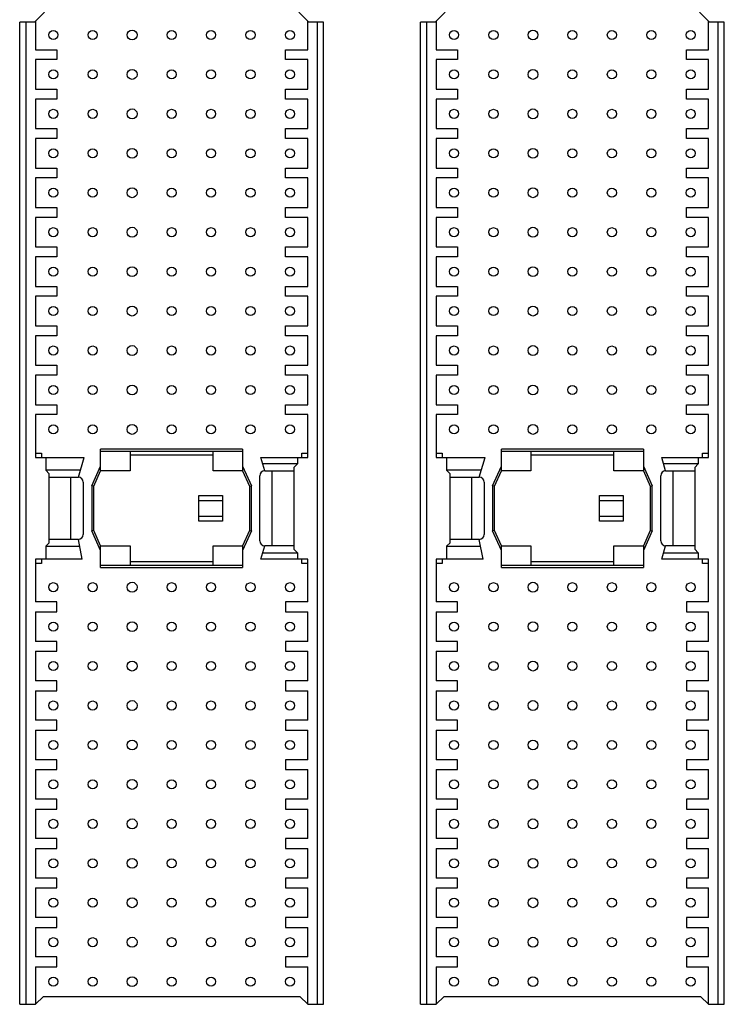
# Model space of a CAD drawing. Header units: inches. Extents: x 0 to 34, y 0 to 22.
# Tile 13 of 82: x 6.7 to 7.4, y 14.8 to 15.8. Entities that reach past the tile are written whole.
import ezdxf

# ---------------------------------------------------------------- set-up
doc = ezdxf.new("R2010")
doc.units = ezdxf.units.IN
doc.header["$LTSCALE"] = 1.87
doc.header["$MEASUREMENT"] = 0
doc.layers.get('0').update_dxf_attribs({"linetype": 'CONTINUOUS'})

msp = doc.modelspace()

# ---------------------------------------------------------------- linework, layer by layer
at = {"color": 7, "linetype": 'CONTINUOUS'}
for p, q in [((6.73206, 15.8186), (6.7419, 15.82844)), ((7.00568, 15.8186), (6.99583, 15.82844)), ((7.13206, 15.8186), (7.1419, 15.82844)), ((7.40568, 15.8186), (7.39583, 15.82844)), ((6.73206, 15.8186), (6.71729, 15.8186)), ((6.71729, 14.83828), (6.71729, 15.8186)), ((6.72369, 14.83828), (6.72369, 15.8186)), ((6.73304, 15.81958), (6.73304, 15.79104)), ((7.00469, 15.79104), (7.00469, 15.81958)), ((7.02044, 15.8186), (7.00568, 15.8186)), ((7.01404, 15.8186), (7.01404, 14.83828)), ((7.02044, 14.83828), (7.02044, 15.8186)), ((7.13206, 15.8186), (7.11729, 15.8186)), ((7.11729, 14.83828), (7.11729, 15.8186)), ((7.12369, 14.83828), (7.12369, 15.8186)), ((7.13304, 15.81958), (7.13304, 15.79104)), ((7.40469, 15.79104), (7.40469, 15.81958)), ((7.42044, 15.8186), (7.40568, 15.8186)), ((7.41404, 15.8186), (7.41404, 14.83828)), ((7.42044, 14.83828), (7.42044, 15.8186)), ((6.73304, 15.79104), (6.7542, 15.79104)), ((6.7542, 15.79104), (6.7542, 15.7812)), ((6.98255, 15.79104), (7.00469, 15.79104)), ((6.98255, 15.7812), (6.98255, 15.79104)), ((7.13304, 15.79104), (7.1542, 15.79104)), ((7.1542, 15.79104), (7.1542, 15.7812)), ((7.38255, 15.79104), (7.40469, 15.79104)), ((7.38255, 15.7812), (7.38255, 15.79104)), ((6.7542, 15.7812), (6.73304, 15.7812)), ((6.73304, 15.7812), (6.73304, 15.75167)), ((7.00469, 15.7812), (6.98255, 15.7812)), ((7.00469, 15.75167), (7.00469, 15.7812)), ((7.1542, 15.7812), (7.13304, 15.7812)), ((7.13304, 15.7812), (7.13304, 15.75167)), ((7.40469, 15.7812), (7.38255, 15.7812)), ((7.40469, 15.75167), (7.40469, 15.7812)), ((6.73304, 15.75167), (6.7542, 15.75167)), ((6.7542, 15.75167), (6.7542, 15.74183)), ((6.98255, 15.75167), (7.00469, 15.75167)), ((6.98255, 15.74183), (6.98255, 15.75167)), ((7.13304, 15.75167), (7.1542, 15.75167)), ((7.1542, 15.75167), (7.1542, 15.74183)), ((7.38255, 15.75167), (7.40469, 15.75167)), ((7.38255, 15.74183), (7.38255, 15.75167)), ((6.7542, 15.74183), (6.73304, 15.74183)), ((6.73304, 15.74183), (6.73304, 15.7123)), ((7.00469, 15.74183), (6.98255, 15.74183)), ((7.00469, 15.7123), (7.00469, 15.74183)), ((7.1542, 15.74183), (7.13304, 15.74183)), ((7.13304, 15.74183), (7.13304, 15.7123)), ((7.40469, 15.74183), (7.38255, 15.74183)), ((7.40469, 15.7123), (7.40469, 15.74183)), ((6.73304, 15.7123), (6.7542, 15.7123)), ((6.7542, 15.7123), (6.7542, 15.70246)), ((6.98255, 15.7123), (7.00469, 15.7123)), ((6.98255, 15.70246), (6.98255, 15.7123)), ((7.13304, 15.7123), (7.1542, 15.7123)), ((7.1542, 15.7123), (7.1542, 15.70246)), ((7.38255, 15.7123), (7.40469, 15.7123)), ((7.38255, 15.70246), (7.38255, 15.7123)), ((6.7542, 15.70246), (6.73304, 15.70246)), ((6.73304, 15.70246), (6.73304, 15.67293)), ((7.00469, 15.70246), (6.98255, 15.70246)), ((7.00469, 15.67293), (7.00469, 15.70246)), ((7.1542, 15.70246), (7.13304, 15.70246)), ((7.13304, 15.70246), (7.13304, 15.67293)), ((7.40469, 15.70246), (7.38255, 15.70246)), ((7.40469, 15.67293), (7.40469, 15.70246)), ((6.73304, 15.67293), (6.7542, 15.67293)), ((6.7542, 15.67293), (6.7542, 15.66309)), ((6.98255, 15.67293), (7.00469, 15.67293)), ((6.98255, 15.66309), (6.98255, 15.67293)), ((7.13304, 15.67293), (7.1542, 15.67293)), ((7.1542, 15.67293), (7.1542, 15.66309)), ((7.38255, 15.67293), (7.40469, 15.67293)), ((7.38255, 15.66309), (7.38255, 15.67293)), ((6.7542, 15.66309), (6.73304, 15.66309)), ((6.73304, 15.66309), (6.73304, 15.63356)), ((7.00469, 15.66309), (6.98255, 15.66309)), ((7.00469, 15.63356), (7.00469, 15.66309)), ((7.1542, 15.66309), (7.13304, 15.66309)), ((7.13304, 15.66309), (7.13304, 15.63356)), ((7.40469, 15.66309), (7.38255, 15.66309)), ((7.40469, 15.63356), (7.40469, 15.66309)), ((6.73304, 15.63356), (6.7542, 15.63356)), ((6.7542, 15.63356), (6.7542, 15.62372)), ((6.98255, 15.63356), (7.00469, 15.63356)), ((6.98255, 15.62372), (6.98255, 15.63356)), ((7.13304, 15.63356), (7.1542, 15.63356)), ((7.1542, 15.63356), (7.1542, 15.62372)), ((7.38255, 15.63356), (7.40469, 15.63356)), ((7.38255, 15.62372), (7.38255, 15.63356)), ((6.7542, 15.62372), (6.73304, 15.62372)), ((6.73304, 15.62372), (6.73304, 15.59419)), ((7.00469, 15.62372), (6.98255, 15.62372)), ((7.00469, 15.59419), (7.00469, 15.62372)), ((7.1542, 15.62372), (7.13304, 15.62372)), ((7.13304, 15.62372), (7.13304, 15.59419)), ((7.40469, 15.62372), (7.38255, 15.62372)), ((7.40469, 15.59419), (7.40469, 15.62372)), ((6.73304, 15.59419), (6.7542, 15.59419)), ((6.7542, 15.59419), (6.7542, 15.58435)), ((6.98255, 15.59419), (7.00469, 15.59419)), ((6.98255, 15.58435), (6.98255, 15.59419)), ((7.13304, 15.59419), (7.1542, 15.59419)), ((7.1542, 15.59419), (7.1542, 15.58435)), ((7.38255, 15.59419), (7.40469, 15.59419)), ((7.38255, 15.58435), (7.38255, 15.59419)), ((6.7542, 15.58435), (6.73304, 15.58435)), ((6.73304, 15.58435), (6.73304, 15.55482)), ((7.00469, 15.58435), (6.98255, 15.58435)), ((7.00469, 15.55482), (7.00469, 15.58435)), ((7.1542, 15.58435), (7.13304, 15.58435)), ((7.13304, 15.58435), (7.13304, 15.55482)), ((7.40469, 15.58435), (7.38255, 15.58435)), ((7.40469, 15.55482), (7.40469, 15.58435)), ((6.73304, 15.55482), (6.7542, 15.55482)), ((6.7542, 15.55482), (6.7542, 15.54498)), ((6.98255, 15.55482), (7.00469, 15.55482)), ((6.98255, 15.54498), (6.98255, 15.55482)), ((7.13304, 15.55482), (7.1542, 15.55482)), ((7.1542, 15.55482), (7.1542, 15.54498)), ((7.38255, 15.55482), (7.40469, 15.55482)), ((7.38255, 15.54498), (7.38255, 15.55482)), ((6.7542, 15.54498), (6.73304, 15.54498)), ((6.73304, 15.54498), (6.73304, 15.51545)), ((7.00469, 15.54498), (6.98255, 15.54498)), ((7.00469, 15.51545), (7.00469, 15.54498)), ((7.1542, 15.54498), (7.13304, 15.54498)), ((7.13304, 15.54498), (7.13304, 15.51545)), ((7.40469, 15.54498), (7.38255, 15.54498)), ((7.40469, 15.51545), (7.40469, 15.54498)), ((6.73304, 15.51545), (6.7542, 15.51545)), ((6.7542, 15.51545), (6.7542, 15.50561)), ((6.98255, 15.51545), (7.00469, 15.51545)), ((6.98255, 15.50561), (6.98255, 15.51545)), ((7.13304, 15.51545), (7.1542, 15.51545)), ((7.1542, 15.51545), (7.1542, 15.50561)), ((7.38255, 15.51545), (7.40469, 15.51545)), ((7.38255, 15.50561), (7.38255, 15.51545)), ((6.7542, 15.50561), (6.73304, 15.50561)), ((6.73304, 15.50561), (6.73304, 15.47608)), ((7.00469, 15.50561), (6.98255, 15.50561)), ((7.00469, 15.47608), (7.00469, 15.50561)), ((7.1542, 15.50561), (7.13304, 15.50561)), ((7.13304, 15.50561), (7.13304, 15.47608)), ((7.40469, 15.50561), (7.38255, 15.50561)), ((7.40469, 15.47608), (7.40469, 15.50561)), ((6.73304, 15.47608), (6.7542, 15.47608)), ((6.7542, 15.47608), (6.7542, 15.46624)), ((6.98255, 15.47608), (7.00469, 15.47608)), ((6.98255, 15.46624), (6.98255, 15.47608)), ((7.13304, 15.47608), (7.1542, 15.47608)), ((7.1542, 15.47608), (7.1542, 15.46624)), ((7.38255, 15.47608), (7.40469, 15.47608)), ((7.38255, 15.46624), (7.38255, 15.47608)), ((6.7542, 15.46624), (6.73304, 15.46624)), ((6.73304, 15.46624), (6.73304, 15.43671)), ((7.00469, 15.46624), (6.98255, 15.46624)), ((7.00469, 15.43671), (7.00469, 15.46624)), ((7.1542, 15.46624), (7.13304, 15.46624)), ((7.13304, 15.46624), (7.13304, 15.43671)), ((7.40469, 15.46624), (7.38255, 15.46624)), ((7.40469, 15.43671), (7.40469, 15.46624)), ((6.73304, 15.43671), (6.7542, 15.43671)), ((6.7542, 15.43671), (6.7542, 15.42687)), ((6.98255, 15.43671), (7.00469, 15.43671)), ((6.98255, 15.42687), (6.98255, 15.43671)), ((7.13304, 15.43671), (7.1542, 15.43671)), ((7.1542, 15.43671), (7.1542, 15.42687)), ((7.38255, 15.43671), (7.40469, 15.43671)), ((7.38255, 15.42687), (7.38255, 15.43671)), ((6.7542, 15.42687), (6.73304, 15.42687)), ((6.73304, 15.42687), (6.73304, 15.38405)), ((7.00469, 15.42687), (6.98255, 15.42687)), ((7.00469, 15.38405), (7.00469, 15.42687)), ((7.1542, 15.42687), (7.13304, 15.42687)), ((7.13304, 15.42687), (7.13304, 15.38405)), ((7.40469, 15.42687), (7.38255, 15.42687)), ((7.40469, 15.38405), (7.40469, 15.42687)), ((6.93973, 15.39242), (6.798, 15.39242)), ((6.798, 15.37076), (6.798, 15.39242)), ((6.798, 15.39045), (6.93973, 15.39045)), ((6.82753, 15.39045), (6.82753, 15.37076)), ((6.9102, 15.37076), (6.9102, 15.39045)), ((6.93973, 15.39242), (6.93973, 15.37076)), ((7.33973, 15.39242), (7.198, 15.39242)), ((7.198, 15.37076), (7.198, 15.39242)), ((7.198, 15.39045), (7.33973, 15.39045)), ((7.22753, 15.39045), (7.22753, 15.37076)), ((7.3102, 15.37076), (7.3102, 15.39045)), ((7.33973, 15.39242), (7.33973, 15.37076)), ((6.73304, 15.38848), (6.73894, 15.38848)), ((6.73304, 15.38405), (6.78169, 15.38405)), ((6.73894, 15.38848), (6.73894, 15.38405)), ((6.74337, 15.38405), (6.74337, 15.37126)), ((6.77585, 15.36437), (6.78169, 15.38405)), ((6.9102, 15.38651), (6.82753, 15.38651)), ((6.95794, 15.38405), (7.00469, 15.38405)), ((6.96188, 15.37076), (6.95794, 15.38405)), ((6.99436, 15.38405), (6.99436, 15.37765)), ((6.99879, 15.38848), (7.00469, 15.38848)), ((6.99879, 15.38405), (6.99879, 15.38848)), ((7.13304, 15.38848), (7.13894, 15.38848)), ((7.13304, 15.38405), (7.18169, 15.38405)), ((7.13894, 15.38848), (7.13894, 15.38405)), ((7.14337, 15.38405), (7.14337, 15.37126)), ((7.17585, 15.36437), (7.18169, 15.38405)), ((7.3102, 15.38651), (7.22753, 15.38651)), ((7.35794, 15.38405), (7.40469, 15.38405)), ((7.36188, 15.37076), (7.35794, 15.38405)), ((7.39436, 15.38405), (7.39436, 15.37765)), ((7.39879, 15.38848), (7.40469, 15.38848)), ((7.39879, 15.38405), (7.39879, 15.38848)), ((6.7779, 15.37126), (6.74337, 15.37126)), ((6.74337, 15.37126), (6.74682, 15.36781)), ((6.78914, 15.35593), (6.798, 15.37555)), ((6.79111, 15.35551), (6.798, 15.37076)), ((6.82753, 15.37076), (6.798, 15.37076)), ((6.93973, 15.37076), (6.9102, 15.37076)), ((6.93973, 15.37555), (6.94859, 15.35593)), ((6.93973, 15.37076), (6.94662, 15.35551)), ((6.99436, 15.37765), (6.95984, 15.37765)), ((6.96188, 15.37076), (6.99091, 15.37076)), ((6.96926, 15.29596), (6.96926, 15.37076)), ((6.99091, 15.37421), (6.99436, 15.37765)), ((6.99091, 15.37421), (6.99091, 15.29252)), ((7.1779, 15.37126), (7.14337, 15.37126)), ((7.14337, 15.37126), (7.14682, 15.36781)), ((7.18914, 15.35593), (7.198, 15.37555)), ((7.19111, 15.35551), (7.198, 15.37076)), ((7.22753, 15.37076), (7.198, 15.37076)), ((7.33973, 15.37076), (7.3102, 15.37076)), ((7.33973, 15.37555), (7.34859, 15.35593)), ((7.33973, 15.37076), (7.34662, 15.35551)), ((7.39436, 15.37765), (7.35984, 15.37765)), ((7.36188, 15.37076), (7.39091, 15.37076)), ((7.36926, 15.29596), (7.36926, 15.37076)), ((7.39091, 15.37421), (7.39436, 15.37765)), ((7.39091, 15.37421), (7.39091, 15.29252)), ((6.74682, 15.29891), (6.74682, 15.36781)), ((6.74682, 15.36437), (6.77585, 15.36437)), ((6.76847, 15.30236), (6.76847, 15.36437)), ((6.95696, 15.30088), (6.95696, 15.36584)), ((7.14682, 15.29891), (7.14682, 15.36781)), ((7.14682, 15.36437), (7.17585, 15.36437)), ((7.16847, 15.30236), (7.16847, 15.36437)), ((7.35696, 15.30088), (7.35696, 15.36584)), ((6.78078, 15.35944), (6.78078, 15.30728)), ((6.79111, 15.35551), (6.78914, 15.35593)), ((6.78914, 15.35593), (6.78914, 15.31079)), ((6.79111, 15.31122), (6.79111, 15.35551)), ((6.94662, 15.35551), (6.94859, 15.35593)), ((6.94662, 15.35551), (6.94662, 15.31122)), ((6.94859, 15.31079), (6.94859, 15.35593)), ((7.18078, 15.35944), (7.18078, 15.30728)), ((7.19111, 15.35551), (7.18914, 15.35593)), ((7.18914, 15.35593), (7.18914, 15.31079)), ((7.19111, 15.31122), (7.19111, 15.35551)), ((7.34662, 15.35551), (7.34859, 15.35593)), ((7.34662, 15.35551), (7.34662, 15.31122)), ((7.34859, 15.31079), (7.34859, 15.35593)), ((6.89593, 15.34606), (6.91956, 15.34606)), ((6.89593, 15.32066), (6.89593, 15.34606)), ((6.89593, 15.34124), (6.91956, 15.34124)), ((6.91956, 15.34606), (6.91956, 15.32066)), ((7.29593, 15.34606), (7.31956, 15.34606)), ((7.29593, 15.32066), (7.29593, 15.34606)), ((7.29593, 15.34124), (7.31956, 15.34124)), ((7.31956, 15.34606), (7.31956, 15.32066)), ((6.89593, 15.32549), (6.91956, 15.32549)), ((7.29593, 15.32549), (7.31956, 15.32549)), ((6.91956, 15.32066), (6.89593, 15.32066)), ((7.31956, 15.32066), (7.29593, 15.32066)), ((6.77585, 15.30236), (6.74682, 15.30236)), ((6.77979, 15.28267), (6.77585, 15.30236)), ((6.79111, 15.31122), (6.78914, 15.31079)), ((6.798, 15.29118), (6.78914, 15.31079)), ((6.798, 15.29596), (6.79111, 15.31122)), ((6.94662, 15.31122), (6.93973, 15.29596)), ((6.94859, 15.31079), (6.93973, 15.29118)), ((6.94662, 15.31122), (6.94859, 15.31079)), ((7.17585, 15.30236), (7.14682, 15.30236)), ((7.17979, 15.28267), (7.17585, 15.30236)), ((7.19111, 15.31122), (7.18914, 15.31079)), ((7.198, 15.29118), (7.18914, 15.31079)), ((7.198, 15.29596), (7.19111, 15.31122)), ((7.34662, 15.31122), (7.33973, 15.29596)), ((7.34859, 15.31079), (7.33973, 15.29118)), ((7.34662, 15.31122), (7.34859, 15.31079)), ((6.74682, 15.29891), (6.74337, 15.29547)), ((6.74337, 15.29547), (6.77723, 15.29547)), ((6.74337, 15.29547), (6.74337, 15.28267)), ((6.798, 15.29596), (6.82753, 15.29596)), ((6.798, 15.27431), (6.798, 15.29596)), ((6.82753, 15.29596), (6.82753, 15.27628)), ((6.9102, 15.29596), (6.93973, 15.29596)), ((6.9102, 15.27628), (6.9102, 15.29596)), ((6.93973, 15.29596), (6.93973, 15.27431)), ((6.95794, 15.28267), (6.96188, 15.29596)), ((6.99091, 15.29596), (6.96188, 15.29596)), ((6.99436, 15.28907), (6.99091, 15.29252)), ((7.14682, 15.29891), (7.14337, 15.29547)), ((7.14337, 15.29547), (7.17723, 15.29547)), ((7.14337, 15.29547), (7.14337, 15.28267)), ((7.198, 15.29596), (7.22753, 15.29596)), ((7.198, 15.27431), (7.198, 15.29596)), ((7.22753, 15.29596), (7.22753, 15.27628)), ((7.3102, 15.29596), (7.33973, 15.29596)), ((7.3102, 15.27628), (7.3102, 15.29596)), ((7.33973, 15.29596), (7.33973, 15.27431)), ((7.35794, 15.28267), (7.36188, 15.29596)), ((7.39091, 15.29596), (7.36188, 15.29596)), ((7.39436, 15.28907), (7.39091, 15.29252)), ((6.77979, 15.28267), (6.73304, 15.28267)), ((6.73304, 15.28267), (6.73304, 15.23986)), ((6.73894, 15.28267), (6.73894, 15.27824)), ((7.00469, 15.28267), (6.95794, 15.28267)), ((6.95984, 15.28907), (6.99436, 15.28907)), ((6.99436, 15.28907), (6.99436, 15.28267)), ((6.99879, 15.27824), (6.99879, 15.28267)), ((7.00469, 15.23986), (7.00469, 15.28267)), ((7.17979, 15.28267), (7.13304, 15.28267)), ((7.13304, 15.28267), (7.13304, 15.23986)), ((7.13894, 15.28267), (7.13894, 15.27824)), ((7.40469, 15.28267), (7.35794, 15.28267)), ((7.35984, 15.28907), (7.39436, 15.28907)), ((7.39436, 15.28907), (7.39436, 15.28267)), ((7.39879, 15.27824), (7.39879, 15.28267)), ((7.40469, 15.23986), (7.40469, 15.28267)), ((6.73894, 15.27824), (6.73304, 15.27824)), ((6.93973, 15.27628), (6.798, 15.27628)), ((6.798, 15.27431), (6.93973, 15.27431)), ((6.82753, 15.28021), (6.9102, 15.28021)), ((7.00469, 15.27824), (6.99879, 15.27824)), ((7.13894, 15.27824), (7.13304, 15.27824)), ((7.33973, 15.27628), (7.198, 15.27628)), ((7.198, 15.27431), (7.33973, 15.27431)), ((7.22753, 15.28021), (7.3102, 15.28021)), ((7.40469, 15.27824), (7.39879, 15.27824)), ((6.7542, 15.23986), (6.73304, 15.23986)), ((6.7542, 15.23002), (6.7542, 15.23986)), ((7.00469, 15.23986), (6.98255, 15.23986)), ((6.98255, 15.23986), (6.98255, 15.23002)), ((7.1542, 15.23986), (7.13304, 15.23986)), ((7.1542, 15.23002), (7.1542, 15.23986)), ((7.40469, 15.23986), (7.38255, 15.23986)), ((7.38255, 15.23986), (7.38255, 15.23002)), ((6.73304, 15.23002), (6.7542, 15.23002)), ((6.73304, 15.23002), (6.73304, 15.20049)), ((6.98255, 15.23002), (7.00469, 15.23002)), ((7.00469, 15.20049), (7.00469, 15.23002)), ((7.13304, 15.23002), (7.1542, 15.23002)), ((7.13304, 15.23002), (7.13304, 15.20049)), ((7.38255, 15.23002), (7.40469, 15.23002)), ((7.40469, 15.20049), (7.40469, 15.23002)), ((6.7542, 15.20049), (6.73304, 15.20049)), ((6.7542, 15.19065), (6.7542, 15.20049)), ((7.00469, 15.20049), (6.98255, 15.20049)), ((6.98255, 15.20049), (6.98255, 15.19065)), ((7.1542, 15.20049), (7.13304, 15.20049)), ((7.1542, 15.19065), (7.1542, 15.20049)), ((7.40469, 15.20049), (7.38255, 15.20049)), ((7.38255, 15.20049), (7.38255, 15.19065)), ((6.73304, 15.19065), (6.7542, 15.19065)), ((6.73304, 15.19065), (6.73304, 15.16112)), ((6.98255, 15.19065), (7.00469, 15.19065)), ((7.00469, 15.16112), (7.00469, 15.19065)), ((7.13304, 15.19065), (7.1542, 15.19065)), ((7.13304, 15.19065), (7.13304, 15.16112)), ((7.38255, 15.19065), (7.40469, 15.19065)), ((7.40469, 15.16112), (7.40469, 15.19065)), ((6.7542, 15.16112), (6.73304, 15.16112)), ((6.7542, 15.15128), (6.7542, 15.16112)), ((7.00469, 15.16112), (6.98255, 15.16112)), ((6.98255, 15.16112), (6.98255, 15.15128)), ((7.1542, 15.16112), (7.13304, 15.16112)), ((7.1542, 15.15128), (7.1542, 15.16112)), ((7.40469, 15.16112), (7.38255, 15.16112)), ((7.38255, 15.16112), (7.38255, 15.15128)), ((6.73304, 15.15128), (6.7542, 15.15128)), ((6.73304, 15.15128), (6.73304, 15.12175)), ((6.98255, 15.15128), (7.00469, 15.15128)), ((7.00469, 15.12175), (7.00469, 15.15128)), ((7.13304, 15.15128), (7.1542, 15.15128)), ((7.13304, 15.15128), (7.13304, 15.12175)), ((7.38255, 15.15128), (7.40469, 15.15128)), ((7.40469, 15.12175), (7.40469, 15.15128)), ((6.7542, 15.12175), (6.73304, 15.12175)), ((6.7542, 15.11191), (6.7542, 15.12175)), ((7.00469, 15.12175), (6.98255, 15.12175)), ((6.98255, 15.12175), (6.98255, 15.11191)), ((7.1542, 15.12175), (7.13304, 15.12175)), ((7.1542, 15.11191), (7.1542, 15.12175)), ((7.40469, 15.12175), (7.38255, 15.12175)), ((7.38255, 15.12175), (7.38255, 15.11191)), ((6.73304, 15.11191), (6.7542, 15.11191)), ((6.73304, 15.11191), (6.73304, 15.08238)), ((6.98255, 15.11191), (7.00469, 15.11191)), ((7.00469, 15.08238), (7.00469, 15.11191)), ((7.13304, 15.11191), (7.1542, 15.11191)), ((7.13304, 15.11191), (7.13304, 15.08238)), ((7.38255, 15.11191), (7.40469, 15.11191)), ((7.40469, 15.08238), (7.40469, 15.11191)), ((6.7542, 15.08238), (6.73304, 15.08238)), ((6.7542, 15.07254), (6.7542, 15.08238)), ((7.00469, 15.08238), (6.98255, 15.08238)), ((6.98255, 15.08238), (6.98255, 15.07254)), ((7.1542, 15.08238), (7.13304, 15.08238)), ((7.1542, 15.07254), (7.1542, 15.08238)), ((7.40469, 15.08238), (7.38255, 15.08238)), ((7.38255, 15.08238), (7.38255, 15.07254)), ((6.73304, 15.07254), (6.7542, 15.07254)), ((6.73304, 15.07254), (6.73304, 15.04301)), ((6.98255, 15.07254), (7.00469, 15.07254)), ((7.00469, 15.04301), (7.00469, 15.07254)), ((7.13304, 15.07254), (7.1542, 15.07254)), ((7.13304, 15.07254), (7.13304, 15.04301)), ((7.38255, 15.07254), (7.40469, 15.07254)), ((7.40469, 15.04301), (7.40469, 15.07254)), ((6.7542, 15.04301), (6.73304, 15.04301)), ((6.7542, 15.03316), (6.7542, 15.04301)), ((7.00469, 15.04301), (6.98255, 15.04301)), ((6.98255, 15.04301), (6.98255, 15.03316)), ((7.1542, 15.04301), (7.13304, 15.04301)), ((7.1542, 15.03316), (7.1542, 15.04301)), ((7.40469, 15.04301), (7.38255, 15.04301)), ((7.38255, 15.04301), (7.38255, 15.03316)), ((6.73304, 15.03316), (6.7542, 15.03316)), ((6.73304, 15.03316), (6.73304, 15.00364)), ((6.98255, 15.03316), (7.00469, 15.03316)), ((7.00469, 15.00364), (7.00469, 15.03316)), ((7.13304, 15.03316), (7.1542, 15.03316)), ((7.13304, 15.03316), (7.13304, 15.00364)), ((7.38255, 15.03316), (7.40469, 15.03316)), ((7.40469, 15.00364), (7.40469, 15.03316)), ((6.7542, 15.00364), (6.73304, 15.00364)), ((6.7542, 14.99379), (6.7542, 15.00364)), ((7.00469, 15.00364), (6.98255, 15.00364)), ((6.98255, 15.00364), (6.98255, 14.99379)), ((7.1542, 15.00364), (7.13304, 15.00364)), ((7.1542, 14.99379), (7.1542, 15.00364)), ((7.40469, 15.00364), (7.38255, 15.00364)), ((7.38255, 15.00364), (7.38255, 14.99379)), ((6.73304, 14.99379), (6.7542, 14.99379)), ((6.73304, 14.99379), (6.73304, 14.96427)), ((6.98255, 14.99379), (7.00469, 14.99379)), ((7.00469, 14.96427), (7.00469, 14.99379)), ((7.13304, 14.99379), (7.1542, 14.99379)), ((7.13304, 14.99379), (7.13304, 14.96427)), ((7.38255, 14.99379), (7.40469, 14.99379)), ((7.40469, 14.96427), (7.40469, 14.99379)), ((6.7542, 14.96427), (6.73304, 14.96427)), ((6.7542, 14.95442), (6.7542, 14.96427)), ((7.00469, 14.96427), (6.98255, 14.96427)), ((6.98255, 14.96427), (6.98255, 14.95442)), ((7.1542, 14.96427), (7.13304, 14.96427)), ((7.1542, 14.95442), (7.1542, 14.96427)), ((7.40469, 14.96427), (7.38255, 14.96427)), ((7.38255, 14.96427), (7.38255, 14.95442)), ((6.73304, 14.95442), (6.7542, 14.95442)), ((6.73304, 14.95442), (6.73304, 14.9249)), ((6.98255, 14.95442), (7.00469, 14.95442)), ((7.00469, 14.9249), (7.00469, 14.95442)), ((7.13304, 14.95442), (7.1542, 14.95442)), ((7.13304, 14.95442), (7.13304, 14.9249)), ((7.38255, 14.95442), (7.40469, 14.95442)), ((7.40469, 14.9249), (7.40469, 14.95442)), ((6.7542, 14.9249), (6.73304, 14.9249)), ((6.7542, 14.91505), (6.7542, 14.9249)), ((7.00469, 14.9249), (6.98255, 14.9249)), ((6.98255, 14.9249), (6.98255, 14.91505)), ((7.1542, 14.9249), (7.13304, 14.9249)), ((7.1542, 14.91505), (7.1542, 14.9249)), ((7.40469, 14.9249), (7.38255, 14.9249)), ((7.38255, 14.9249), (7.38255, 14.91505)), ((6.73304, 14.91505), (6.7542, 14.91505)), ((6.73304, 14.91505), (6.73304, 14.88553)), ((6.98255, 14.91505), (7.00469, 14.91505)), ((7.00469, 14.88553), (7.00469, 14.91505)), ((7.13304, 14.91505), (7.1542, 14.91505)), ((7.13304, 14.91505), (7.13304, 14.88553)), ((7.38255, 14.91505), (7.40469, 14.91505)), ((7.40469, 14.88553), (7.40469, 14.91505)), ((6.7542, 14.88553), (6.73304, 14.88553)), ((6.7542, 14.87568), (6.7542, 14.88553)), ((7.00469, 14.88553), (6.98255, 14.88553)), ((6.98255, 14.88553), (6.98255, 14.87568)), ((7.1542, 14.88553), (7.13304, 14.88553)), ((7.1542, 14.87568), (7.1542, 14.88553)), ((7.40469, 14.88553), (7.38255, 14.88553)), ((7.38255, 14.88553), (7.38255, 14.87568)), ((6.73304, 14.87568), (6.7542, 14.87568)), ((6.73304, 14.87568), (6.73304, 14.83828)), ((6.98255, 14.87568), (7.00469, 14.87568)), ((7.00469, 14.83828), (7.00469, 14.87568)), ((7.13304, 14.87568), (7.1542, 14.87568)), ((7.13304, 14.87568), (7.13304, 14.83828)), ((7.38255, 14.87568), (7.40469, 14.87568)), ((7.40469, 14.83828), (7.40469, 14.87568)), ((6.73304, 14.83828), (6.74091, 14.84616)), ((6.74091, 14.84616), (6.99682, 14.84616)), ((6.99682, 14.84616), (7.00469, 14.83828)), ((7.13304, 14.83828), (7.14091, 14.84616)), ((7.14091, 14.84616), (7.39682, 14.84616)), ((7.39682, 14.84616), (7.40469, 14.83828)), ((6.71729, 14.83828), (6.73304, 14.83828)), ((7.00469, 14.83828), (7.02044, 14.83828)), ((7.11729, 14.83828), (7.13304, 14.83828)), ((7.40469, 14.83828), (7.42044, 14.83828))]:
    msp.add_line(p, q, dxfattribs=at)
for centre, radius in [((6.75076, 15.8058), 0.00453), ((6.79013, 15.8058), 0.00453), ((6.8295, 15.8058), 0.00492), ((6.86887, 15.8058), 0.00453), ((6.90824, 15.8058), 0.00453), ((6.94761, 15.8058), 0.00453), ((6.98698, 15.8058), 0.00453), ((7.15076, 15.8058), 0.00453), ((7.19013, 15.8058), 0.00453), ((7.2295, 15.8058), 0.00492), ((7.26887, 15.8058), 0.00453), ((7.30824, 15.8058), 0.00453), ((7.34761, 15.8058), 0.00453), ((7.38698, 15.8058), 0.00453), ((6.75076, 15.76643), 0.00453), ((6.79013, 15.76643), 0.00453), ((6.8295, 15.76643), 0.00492), ((6.86887, 15.76643), 0.00453), ((6.90824, 15.76643), 0.00453), ((6.94761, 15.76643), 0.00453), ((6.98698, 15.76643), 0.00453), ((7.15076, 15.76643), 0.00453), ((7.19013, 15.76643), 0.00453), ((7.2295, 15.76643), 0.00492), ((7.26887, 15.76643), 0.00453), ((7.30824, 15.76643), 0.00453), ((7.34761, 15.76643), 0.00453), ((7.38698, 15.76643), 0.00453), ((6.75076, 15.72706), 0.00453), ((6.79013, 15.72706), 0.00453), ((6.8295, 15.72706), 0.00492), ((6.86887, 15.72706), 0.00453), ((6.90824, 15.72706), 0.00453), ((6.94761, 15.72706), 0.00453), ((6.98698, 15.72706), 0.00453), ((7.15076, 15.72706), 0.00453), ((7.19013, 15.72706), 0.00453), ((7.2295, 15.72706), 0.00492), ((7.26887, 15.72706), 0.00453), ((7.30824, 15.72706), 0.00453), ((7.34761, 15.72706), 0.00453), ((7.38698, 15.72706), 0.00453), ((6.75076, 15.68769), 0.00453), ((6.79013, 15.68769), 0.00453), ((6.8295, 15.68769), 0.00492), ((6.86887, 15.68769), 0.00453), ((6.90824, 15.68769), 0.00453), ((6.94761, 15.68769), 0.00453), ((6.98698, 15.68769), 0.00453), ((7.15076, 15.68769), 0.00453), ((7.19013, 15.68769), 0.00453), ((7.2295, 15.68769), 0.00492), ((7.26887, 15.68769), 0.00453), ((7.30824, 15.68769), 0.00453), ((7.34761, 15.68769), 0.00453), ((7.38698, 15.68769), 0.00453), ((6.75076, 15.64832), 0.00453), ((6.79013, 15.64832), 0.00453), ((6.8295, 15.64832), 0.00492), ((6.86887, 15.64832), 0.00453), ((6.90824, 15.64832), 0.00453), ((6.94761, 15.64832), 0.00453), ((6.98698, 15.64832), 0.00453), ((7.15076, 15.64832), 0.00453), ((7.19013, 15.64832), 0.00453), ((7.2295, 15.64832), 0.00492), ((7.26887, 15.64832), 0.00453), ((7.30824, 15.64832), 0.00453), ((7.34761, 15.64832), 0.00453), ((7.38698, 15.64832), 0.00453), ((6.75076, 15.60895), 0.00453), ((6.79013, 15.60895), 0.00453), ((6.8295, 15.60895), 0.00492), ((6.86887, 15.60895), 0.00453), ((6.90824, 15.60895), 0.00453), ((6.94761, 15.60895), 0.00453), ((6.98698, 15.60895), 0.00453), ((7.15076, 15.60895), 0.00453), ((7.19013, 15.60895), 0.00453), ((7.2295, 15.60895), 0.00492), ((7.26887, 15.60895), 0.00453), ((7.30824, 15.60895), 0.00453), ((7.34761, 15.60895), 0.00453), ((7.38698, 15.60895), 0.00453), ((6.75076, 15.56958), 0.00453), ((6.79013, 15.56958), 0.00453), ((6.8295, 15.56958), 0.00492), ((6.86887, 15.56958), 0.00453), ((6.90824, 15.56958), 0.00453), ((6.94761, 15.56958), 0.00453), ((6.98698, 15.56958), 0.00453), ((7.15076, 15.56958), 0.00453), ((7.19013, 15.56958), 0.00453), ((7.2295, 15.56958), 0.00492), ((7.26887, 15.56958), 0.00453), ((7.30824, 15.56958), 0.00453), ((7.34761, 15.56958), 0.00453), ((7.38698, 15.56958), 0.00453), ((6.75076, 15.53021), 0.00453), ((6.79013, 15.53021), 0.00453), ((6.8295, 15.53021), 0.00492), ((6.86887, 15.53021), 0.00453), ((6.90824, 15.53021), 0.00453), ((6.94761, 15.53021), 0.00453), ((6.98698, 15.53021), 0.00453), ((7.15076, 15.53021), 0.00453), ((7.19013, 15.53021), 0.00453), ((7.2295, 15.53021), 0.00492), ((7.26887, 15.53021), 0.00453), ((7.30824, 15.53021), 0.00453), ((7.34761, 15.53021), 0.00453), ((7.38698, 15.53021), 0.00453), ((6.75076, 15.49084), 0.00453), ((6.79013, 15.49084), 0.00453), ((6.8295, 15.49084), 0.00492), ((6.86887, 15.49084), 0.00453), ((6.90824, 15.49084), 0.00453), ((6.94761, 15.49084), 0.00453), ((6.98698, 15.49084), 0.00453), ((7.15076, 15.49084), 0.00453), ((7.19013, 15.49084), 0.00453), ((7.2295, 15.49084), 0.00492), ((7.26887, 15.49084), 0.00453), ((7.30824, 15.49084), 0.00453), ((7.34761, 15.49084), 0.00453), ((7.38698, 15.49084), 0.00453), ((6.75076, 15.45147), 0.00453), ((6.79013, 15.45147), 0.00453), ((6.8295, 15.45147), 0.00492), ((6.86887, 15.45147), 0.00453), ((6.90824, 15.45147), 0.00453), ((6.94761, 15.45147), 0.00453), ((6.98698, 15.45147), 0.00453), ((7.15076, 15.45147), 0.00453), ((7.19013, 15.45147), 0.00453), ((7.2295, 15.45147), 0.00492), ((7.26887, 15.45147), 0.00453), ((7.30824, 15.45147), 0.00453), ((7.34761, 15.45147), 0.00453), ((7.38698, 15.45147), 0.00453), ((6.75076, 15.4121), 0.00453), ((6.79013, 15.4121), 0.00453), ((6.8295, 15.4121), 0.00492), ((6.86887, 15.4121), 0.00453), ((6.90824, 15.4121), 0.00453), ((6.94761, 15.4121), 0.00453), ((6.98698, 15.4121), 0.00453), ((7.15076, 15.4121), 0.00453), ((7.19013, 15.4121), 0.00453), ((7.2295, 15.4121), 0.00492), ((7.26887, 15.4121), 0.00453), ((7.30824, 15.4121), 0.00453), ((7.34761, 15.4121), 0.00453), ((7.38698, 15.4121), 0.00453), ((6.75076, 15.25462), 0.00453), ((6.79013, 15.25462), 0.00453), ((6.8295, 15.25462), 0.00492), ((6.86887, 15.25462), 0.00453), ((6.90824, 15.25462), 0.00453), ((6.94761, 15.25462), 0.00453), ((6.98698, 15.25462), 0.00453), ((7.15076, 15.25462), 0.00453), ((7.19013, 15.25462), 0.00453), ((7.2295, 15.25462), 0.00492), ((7.26887, 15.25462), 0.00453), ((7.30824, 15.25462), 0.00453), ((7.34761, 15.25462), 0.00453), ((7.38698, 15.25462), 0.00453), ((6.75076, 15.21525), 0.00453), ((6.79013, 15.21525), 0.00453), ((6.8295, 15.21525), 0.00492), ((6.86887, 15.21525), 0.00453), ((6.90824, 15.21525), 0.00453), ((6.94761, 15.21525), 0.00453), ((6.98698, 15.21525), 0.00453), ((7.15076, 15.21525), 0.00453), ((7.19013, 15.21525), 0.00453), ((7.2295, 15.21525), 0.00492), ((7.26887, 15.21525), 0.00453), ((7.30824, 15.21525), 0.00453), ((7.34761, 15.21525), 0.00453), ((7.38698, 15.21525), 0.00453), ((6.75076, 15.17588), 0.00453), ((6.79013, 15.17588), 0.00453), ((6.8295, 15.17588), 0.00492), ((6.86887, 15.17588), 0.00453), ((6.90824, 15.17588), 0.00453), ((6.94761, 15.17588), 0.00453), ((6.98698, 15.17588), 0.00453), ((7.15076, 15.17588), 0.00453), ((7.19013, 15.17588), 0.00453), ((7.2295, 15.17588), 0.00492), ((7.26887, 15.17588), 0.00453), ((7.30824, 15.17588), 0.00453), ((7.34761, 15.17588), 0.00453), ((7.38698, 15.17588), 0.00453), ((6.75076, 15.13651), 0.00453), ((6.79013, 15.13651), 0.00453), ((6.8295, 15.13651), 0.00492), ((6.86887, 15.13651), 0.00453), ((6.90824, 15.13651), 0.00453), ((6.94761, 15.13651), 0.00453), ((6.98698, 15.13651), 0.00453), ((7.15076, 15.13651), 0.00453), ((7.19013, 15.13651), 0.00453), ((7.2295, 15.13651), 0.00492), ((7.26887, 15.13651), 0.00453), ((7.30824, 15.13651), 0.00453), ((7.34761, 15.13651), 0.00453), ((7.38698, 15.13651), 0.00453), ((6.75076, 15.09714), 0.00453), ((6.79013, 15.09714), 0.00453), ((6.8295, 15.09714), 0.00492), ((6.86887, 15.09714), 0.00453), ((6.90824, 15.09714), 0.00453), ((6.94761, 15.09714), 0.00453), ((6.98698, 15.09714), 0.00453), ((7.15076, 15.09714), 0.00453), ((7.19013, 15.09714), 0.00453), ((7.2295, 15.09714), 0.00492), ((7.26887, 15.09714), 0.00453), ((7.30824, 15.09714), 0.00453), ((7.34761, 15.09714), 0.00453), ((7.38698, 15.09714), 0.00453), ((6.75076, 15.05777), 0.00453), ((6.79013, 15.05777), 0.00453), ((6.8295, 15.05777), 0.00492), ((6.86887, 15.05777), 0.00453), ((6.90824, 15.05777), 0.00453), ((6.94761, 15.05777), 0.00453), ((6.98698, 15.05777), 0.00453), ((7.15076, 15.05777), 0.00453), ((7.19013, 15.05777), 0.00453), ((7.2295, 15.05777), 0.00492), ((7.26887, 15.05777), 0.00453), ((7.30824, 15.05777), 0.00453), ((7.34761, 15.05777), 0.00453), ((7.38698, 15.05777), 0.00453), ((6.75076, 15.0184), 0.00453), ((6.79013, 15.0184), 0.00453), ((6.8295, 15.0184), 0.00492), ((6.86887, 15.0184), 0.00453), ((6.90824, 15.0184), 0.00453), ((6.94761, 15.0184), 0.00453), ((6.98698, 15.0184), 0.00453), ((7.15076, 15.0184), 0.00453), ((7.19013, 15.0184), 0.00453), ((7.2295, 15.0184), 0.00492), ((7.26887, 15.0184), 0.00453), ((7.30824, 15.0184), 0.00453), ((7.34761, 15.0184), 0.00453), ((7.38698, 15.0184), 0.00453), ((6.75076, 14.97903), 0.00453), ((6.79013, 14.97903), 0.00453), ((6.8295, 14.97903), 0.00492), ((6.86887, 14.97903), 0.00453), ((6.90824, 14.97903), 0.00453), ((6.94761, 14.97903), 0.00453), ((6.98698, 14.97903), 0.00453), ((7.15076, 14.97903), 0.00453), ((7.19013, 14.97903), 0.00453), ((7.2295, 14.97903), 0.00492), ((7.26887, 14.97903), 0.00453), ((7.30824, 14.97903), 0.00453), ((7.34761, 14.97903), 0.00453), ((7.38698, 14.97903), 0.00453), ((6.75076, 14.93966), 0.00453), ((6.79013, 14.93966), 0.00453), ((6.8295, 14.93966), 0.00492), ((6.86887, 14.93966), 0.00453), ((6.90824, 14.93966), 0.00453), ((6.94761, 14.93966), 0.00453), ((6.98698, 14.93966), 0.00453), ((7.15076, 14.93966), 0.00453), ((7.19013, 14.93966), 0.00453), ((7.2295, 14.93966), 0.00492), ((7.26887, 14.93966), 0.00453), ((7.30824, 14.93966), 0.00453), ((7.34761, 14.93966), 0.00453), ((7.38698, 14.93966), 0.00453), ((6.75076, 14.90029), 0.00453), ((6.79013, 14.90029), 0.00453), ((6.8295, 14.90029), 0.00492), ((6.86887, 14.90029), 0.00453), ((6.90824, 14.90029), 0.00453), ((6.94761, 14.90029), 0.00453), ((6.98698, 14.90029), 0.00453), ((7.15076, 14.90029), 0.00453), ((7.19013, 14.90029), 0.00453), ((7.2295, 14.90029), 0.00492), ((7.26887, 14.90029), 0.00453), ((7.30824, 14.90029), 0.00453), ((7.34761, 14.90029), 0.00453), ((7.38698, 14.90029), 0.00453), ((6.75076, 14.86092), 0.00453), ((6.79013, 14.86092), 0.00453), ((6.8295, 14.86092), 0.00492), ((6.86887, 14.86092), 0.00453), ((6.90824, 14.86092), 0.00453), ((6.94761, 14.86092), 0.00453), ((6.98698, 14.86092), 0.00453), ((7.15076, 14.86092), 0.00453), ((7.19013, 14.86092), 0.00453), ((7.2295, 14.86092), 0.00492), ((7.26887, 14.86092), 0.00453), ((7.30824, 14.86092), 0.00453), ((7.34761, 14.86092), 0.00453), ((7.38698, 14.86092), 0.00453)]:
    msp.add_circle(centre, radius, dxfattribs=at)
for centre, start, end in [((6.96188, 15.36584), 90, 180), ((7.36188, 15.36584), 90, 180), ((6.77585, 15.35944), 0, 90), ((7.17585, 15.35944), 0, 90), ((6.77585, 15.30728), 270, 360), ((7.17585, 15.30728), 270, 360), ((6.96188, 15.30088), 180, 270), ((7.36188, 15.30088), 180, 270)]:
    msp.add_arc(centre, 0.00492, start, end, dxfattribs=at)

doc.saveas('drawing.dxf')
